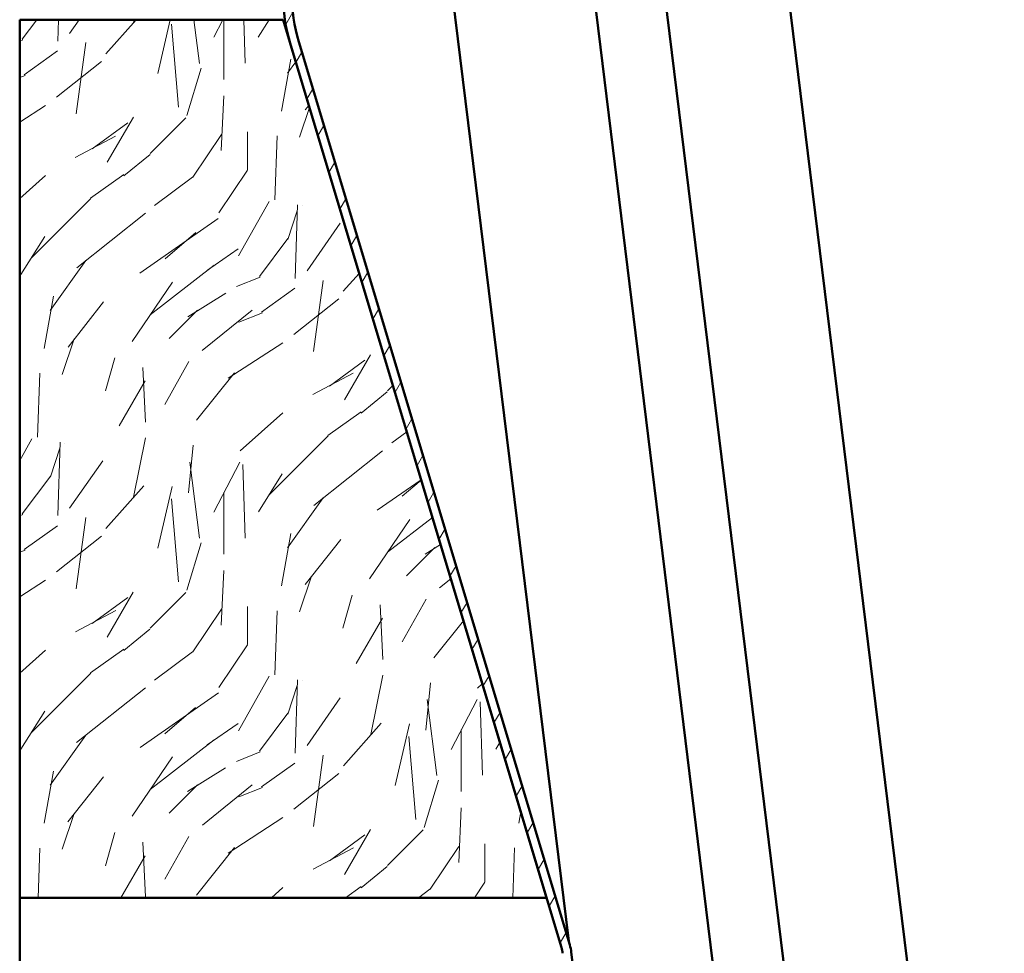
# Model space of a CAD drawing. Header units: millimetres. Extents: x 200 to 13555, y -185 to 8310.
# Tile 62 of 94: x 9222 to 9334, y 2248 to 2355. Entities that reach past the tile are written whole.
import ezdxf

# ---------------------------------------------------------------- set-up
doc = ezdxf.new("R2010")
doc.units = ezdxf.units.MM
doc.header["$LTSCALE"] = 10
doc.layers.add('Schraffur', color=7, linetype='Continuous', lineweight=18)
doc.layers.add('Sichtbare Kanten(DIN)', color=7, linetype='Continuous', lineweight=50)

msp = doc.modelspace()

# ---------------------------------------------------------------- hatches: boundary and pattern name
at = {"layer": 'Schraffur'}
h = msp.add_hatch(dxfattribs=at)
h.set_pattern_fill('ANSI31', color=256, scale=25.4, angle=14.999977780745, style=0)
h.set_pattern_definition([(59.99997778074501, (0, 0), (-2.749630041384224, 1.587501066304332), [])])
edge = h.paths.add_edge_path()
edge.add_line((9253.175636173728, 2478.330897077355), (9252.175636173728, 2478.330897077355))
edge.add_line((9252.175636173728, 2478.330897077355), (9252.175636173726, 2357.673273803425))
edge.add_ellipse((9272.175636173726, 2357.673273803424), major_axis=(-3.284410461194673e-13, -20.00000000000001), ratio=1, start_angle=269.9999999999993, end_angle=286.6992442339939)
edge.add_line((9253.019110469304, 2351.926316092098), (9283.878116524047, 2249.062962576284))
edge.add_ellipse((9280.04681138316, 2247.913571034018), major_axis=(1.149391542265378, -3.831305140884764), ratio=1, start_angle=80.3007557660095, end_angle=90.00000000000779, ccw=False)
edge.add_line((9284.016995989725, 2248.401048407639), (9298.70978348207, 2128.737897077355))
edge.add_line((9298.70978348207, 2128.737897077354), (9299.702329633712, 2128.859766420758))
edge.add_line((9299.702329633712, 2128.859766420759), (9285.009542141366, 2248.522917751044))
edge.add_ellipse((9280.046811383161, 2247.913571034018), major_axis=(-0.6093467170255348, 4.962730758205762), ratio=1, start_angle=269.9999999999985, end_angle=279.6992442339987)
edge.add_line((9284.835942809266, 2249.35031046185), (9253.976936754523, 2352.213663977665))
edge.add_ellipse((9272.175636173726, 2357.673273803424), major_axis=(-5.459609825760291, 18.198699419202), ratio=1, start_angle=73.30075576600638, end_angle=89.9999999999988, ccw=False)
edge.add_line((9253.175636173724, 2357.673273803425), (9253.175636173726, 2478.330897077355))
h = msp.add_hatch(dxfattribs=at)
h.set_pattern_fill('WOOD', color=256, scale=38.23228370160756, angle=45, style=0, pattern_type=2)
h.set_pattern_definition([(40.23599999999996, (-4.595832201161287, 4.595832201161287), (-324.4119386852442, -270.3398502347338), [4.603778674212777, -455.7747004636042]), (56.3099, (-1.081372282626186, 7.569605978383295), (81.10302675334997, 135.1715234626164), [5.848430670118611, -189.0987868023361]), (90, (2.162744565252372, 12.43578125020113), (-27.03431543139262, 27.03431543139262), [4.325485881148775, -49.74325967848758]), (91.84759999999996, (2.16274456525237, 16.76127038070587), (-27.03412197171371, 783.9936157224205), [8.384989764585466, -830.114636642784]), (57.99460000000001, (1.892401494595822, 25.14190557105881), (-189.2402357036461, -297.3773329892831), [5.100836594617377, -504.979649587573]), (45, (4.595832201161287, 29.46739470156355), (0, 54.06861413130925), [9.558070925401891, -28.67421277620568]), (35.53800000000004, (11.35440896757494, 36.2259714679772), (-162.2052779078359, -108.1381710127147), [4.651148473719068, -227.9068486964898]), (39.28899999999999, (-11.89509510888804, 11.89509510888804), (-270.344659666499, -216.2725664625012), [3.84230627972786, -380.3875188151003]), (45, (-8.921321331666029, 14.32818274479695), (0, 54.06861413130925), [5.734842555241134, -32.49744114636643]), (73.3008, (-4.866175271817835, 18.38332880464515), (135.1713722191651, 459.5840238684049), [5.644920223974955, -558.8489373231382]), (97.12499999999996, (-3.244116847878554, 23.79019021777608), (27.03421333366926, -243.308637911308), [8.71829881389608, -427.1960683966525]), (84.28939999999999, (-4.32548913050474, 32.44116847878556), (27.03432289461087, 297.3772709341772), [5.433839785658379, -537.9473478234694]), (51.3402, (-3.784802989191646, 37.84802989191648), (189.2400667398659, 243.3087602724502), [6.924172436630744, -339.283990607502]), (33.11100000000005, (0.5406861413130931, 43.25489130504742), (-459.5840923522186, -297.3740287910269), [7.423371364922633, -734.9124269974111]), (38.29, (-20.27573029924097, 20.27573029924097), (270.3437771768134, 216.2737763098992), [6.544296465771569, -647.8881028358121]), (48.36649999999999, (-15.13921195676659, 24.33087635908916), (405.5139864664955, 459.5831552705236), [6.510728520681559, -644.5618941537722]), (78.6901, (-10.81372282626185, 29.197051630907), (-27.0342515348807, -81.10290782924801), [6.892439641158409, -130.9558943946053]), (92.48959999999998, (-9.46200747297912, 35.95562839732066), (-27.0347227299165, 567.7188277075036), [6.223756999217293, -616.1514841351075]), (59.9314, (-9.732350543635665, 42.17351902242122), (216.2750896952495, 378.4811574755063), [5.935256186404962, -587.5881449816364]), (45, (-6.758576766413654, 47.3100373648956), (0, 54.06861413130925), [4.587874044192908, -33.64440965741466]), (32.005, (-3.514459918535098, 50.55415421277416), (297.3786541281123, 189.2381596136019), [5.100836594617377, -504.979649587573]), (45, (8.380635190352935, 8.380635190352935), (0, 54.06861413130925), [0, -38.23228370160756]), (268.152, (8.110292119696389, 16.22058423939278), (27.03959527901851, 783.9934269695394), [8.384989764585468, -830.1146366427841]), (251.565, (-19.19435801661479, 34.87425611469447), (-2.411430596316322e-05, -54.06859049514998), [3.419610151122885, -82.07018483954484]), (233.13, (-20.27573029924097, 31.63013926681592), (-135.1719228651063, -189.2399512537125), [5.406847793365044, -264.9363447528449]), (201.801, (-23.51984714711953, 27.30465013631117), (-189.240602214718, -81.10150014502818), [2.911694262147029, -288.2568908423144]), (71.5651, (8.110292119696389, 16.22058423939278), (-7.025318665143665e-05, 54.06859049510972), [4.27448401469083, -81.21531097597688]), (51.7098, (9.462007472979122, 20.27573029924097), (-216.2747199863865, -270.3430222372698), [6.544296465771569, -647.8881028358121]), (34.87500000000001, (13.51715353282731, 25.41224864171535), (540.6870364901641, 378.4763066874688), [10.87437022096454, -1076.563760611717]), (34.69500000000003, (-1.622058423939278, 1.622058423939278), (189.240665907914, 135.1711480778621), [4.274484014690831, -423.1740321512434]), (60.5241, (1.892401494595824, 4.055146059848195), (-216.2739987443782, -378.47930131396), [7.142364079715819, -707.0946173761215]), (87.87890000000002, (5.406861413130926, 10.27303668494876), (-27.03429413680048, -675.8565834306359), [7.304277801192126, -723.1215907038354]), (79.6952, (5.677204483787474, 17.57229959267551), (81.10258795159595, 459.5835985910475), [6.04505930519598, -598.4614064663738]), (54.4623, (6.758576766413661, 23.51984714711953), (108.1373217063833, 162.2058441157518), [6.976741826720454, -225.5811788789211]), (38.41800000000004, (10.81372282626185, 29.197051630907), (-513.6522213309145, -405.5141079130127), [10.00634445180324, -990.629056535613]), (36.86999999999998, (-8.380635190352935, 8.380635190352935), (-189.2399512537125, -135.1719228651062), [5.406847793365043, -264.9363447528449]), (56.3099, (-4.055146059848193, 11.62475203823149), (81.10302675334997, 135.1715234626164), [5.848430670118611, -189.0987868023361]), (87.5104, (-0.8110292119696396, 16.49092731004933), (-27.0347227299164, -567.7188277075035), [6.223756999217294, -616.1514841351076]), (90, (-0.5406861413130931, 22.70881793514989), (-27.03431543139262, 27.03431543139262), [7.028928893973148, -47.0398548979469]), (62.35400000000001, (-0.5406861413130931, 29.7377377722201), (-243.3082572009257, -459.5817713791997), [6.408915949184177, -634.4800409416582]), (41.63400000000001, (2.433087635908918, 35.41494225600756), (-459.5796164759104, -405.5179970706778), [6.510728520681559, -644.5618941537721]), (27.89700000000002, (7.299262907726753, 39.74043138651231), (351.4452857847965, 189.2376192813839), [5.200164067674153, -514.8168161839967]), (36.25400000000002, (-15.1392119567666, 15.1392119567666), (216.2740166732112, 162.2064885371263), [5.028654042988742, -497.8378589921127]), (59.9314, (-11.0840658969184, 18.11298573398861), (216.2750896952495, 378.4811574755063), [5.935256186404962, -587.5881449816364]), (77.0054, (-8.110292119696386, 23.24950407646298), (-54.06857291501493, -216.274532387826), [7.213667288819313, -353.4689325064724]), (94.89909999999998, (-6.488233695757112, 30.27842391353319), (54.06859140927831, -648.8218836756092), [9.49670811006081, -940.1739117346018]), (60.94540000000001, (-7.299262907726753, 39.74043138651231), (-81.1029833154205, -135.1716360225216), [5.566696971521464, -272.7686103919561]), (38.99099999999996, (-4.595832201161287, 44.60660665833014), (297.3761936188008, 243.3078371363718), [7.304277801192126, -723.1215907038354]), (21.80099999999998, (1.081372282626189, 49.20243885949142), (189.240602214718, 81.10150014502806), [2.911694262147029, -288.2568908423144]), (35.53800000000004, (-23.24950407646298, 23.24950407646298), (-162.2052779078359, -108.1381710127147), [4.651148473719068, -227.9068486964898]), (55.008, (-19.46470108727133, 25.95293478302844), (243.3088769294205, 351.4463868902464), [6.59992443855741, -653.3935516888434]), (82.4054, (-15.67989809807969, 31.35979619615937), (81.10268591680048, 621.790909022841), [8.182052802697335, -810.0235715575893]), (74.0546, (12.43578125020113, 12.43578125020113), (81.10289934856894, 297.3772785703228), [3.936243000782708, -389.6901980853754]), (55.78429999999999, (13.51715353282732, 16.22058423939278), (-351.4469740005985, -513.6533216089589), [8.17314468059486, -809.1404058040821]), (37.87500000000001, (18.1129857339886, 22.97916100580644), (-216.274420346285, -162.2058991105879), [9.247165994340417, -298.9913691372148])])
h.paths.add_polyline_path([(9252.175636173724, 2354.737897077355), (9222.175636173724, 2354.737897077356), (9222.175636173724, 2254.737897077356), (9282.175636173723, 2254.737897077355)])

# ---------------------------------------------------------------- linework, layer by layer
at = {"layer": 'Sichtbare Kanten(DIN)'}
for p, q in [((9292.30942615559, 2499.684010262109), (9334.331315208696, 2157.443043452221)), ((9321.06395570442, 2150.619886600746), (9294.509766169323, 2366.886496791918)), ((9284.709335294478, 2249.772335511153), (9270.960805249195, 2361.745174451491)), ((9287.136290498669, 2361.294562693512), (9312.577916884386, 2154.089056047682)), ((9252.175636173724, 2354.737897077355), (9222.175636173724, 2354.737897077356)), ((9222.175636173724, 2354.737897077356), (9222.175636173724, 2254.737897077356)), ((9282.175636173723, 2254.737897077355), (9252.175636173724, 2354.737897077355)), ((9253.019110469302, 2351.9263160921), (9283.878116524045, 2249.062962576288)), ((9284.835942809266, 2249.350310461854), (9253.976936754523, 2352.213663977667)), ((9222.175636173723, 2254.737897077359), (9222.175636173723, 2194.737897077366)), ((9222.175636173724, 2254.737897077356), (9282.175636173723, 2254.737897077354)), ((9299.702329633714, 2128.859766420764), (9285.009542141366, 2248.522917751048))]:
    msp.add_line(p, q, dxfattribs=at)
for centre, radius, start, end in [((9272.175636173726, 2357.673273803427), 20.00000000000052, 180, 196.6992442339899), ((9272.175636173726, 2357.673273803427), 19.0000000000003, 180, 196.6992442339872), ((9280.04681138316, 2247.913571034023), 4.000000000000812, 6.999999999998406, 16.69924423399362), ((9280.046811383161, 2247.913571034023), 4.999999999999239, 6.99999999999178, 16.69924423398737)]:
    msp.add_arc(centre, radius, start, end, dxfattribs=at)

doc.saveas('drawing.dxf')
